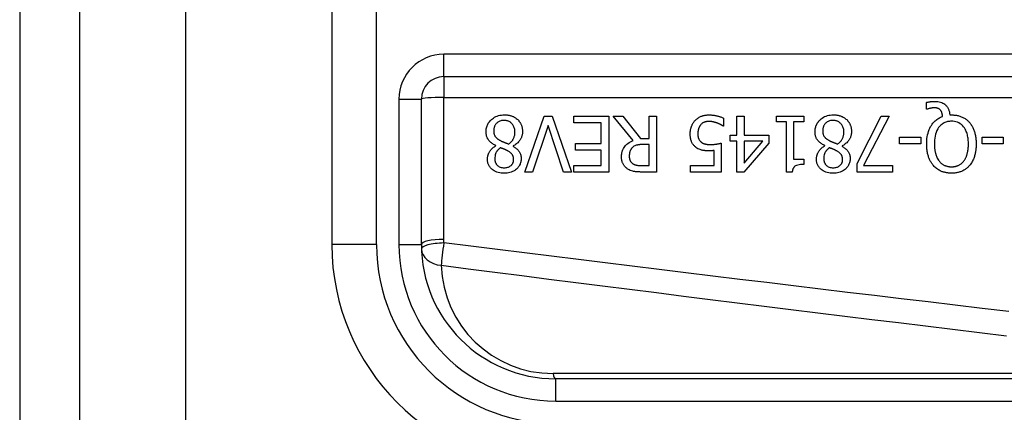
# Model space of a CAD drawing. Header units: inches. Extents: x 4 to 114, y 7 to 59.
# Tile 8 of 72: x 3.894 to 4.76, y 27.686 to 28.031. Entities that reach past the tile are written whole.
import ezdxf

# ---------------------------------------------------------------- set-up
doc = ezdxf.new("R2010")
doc.units = ezdxf.units.IN
doc.header["$MEASUREMENT"] = 0
doc.layers.add('Visible Edges(ANSI)', color=7, linetype='Continuous', lineweight=25)
doc.layers.add('Visible Tangent Edges(ANSI)', color=7, linetype='Continuous', lineweight=25)

msp = doc.modelspace()

# ---------------------------------------------------------------- linework, layer by layer
at = {"layer": 'Visible Edges(ANSI)'}
for p, q in [((3.89404, 43.42742), (3.89404, 23.91642)), ((3.94704, 23.91642), (3.94704, 43.42742)), ((4.16844, 28.20743), (4.16844, 27.83342)), ((4.26686, 27.98107), (4.91884, 27.98107)), ((4.24718, 27.83342), (4.24718, 27.96138)), ((4.69131, 27.95249), (4.69131, 27.95843)), ((4.69219, 27.95249), (4.69131, 27.95249)), ((4.33829, 27.89718), (4.35524, 27.94639)), ((4.35524, 27.94639), (4.3623, 27.94639)), ((4.3623, 27.94639), (4.37925, 27.89718)), ((4.38116, 27.94057), (4.38116, 27.94639)), ((4.38116, 27.94639), (4.41195, 27.94639)), ((4.41195, 27.94639), (4.41195, 27.89718)), ((4.43336, 27.92497), (4.41586, 27.94639)), ((4.41586, 27.94639), (4.42435, 27.94639)), ((4.42435, 27.94639), (4.4399, 27.92681)), ((4.4474, 27.94639), (4.45394, 27.94639)), ((4.4474, 27.92681), (4.4474, 27.94639)), ((4.45394, 27.94639), (4.45394, 27.89718)), ((4.51289, 27.94463), (4.51289, 27.93766)), ((4.52453, 27.94639), (4.53087, 27.94639)), ((4.52453, 27.92948), (4.52453, 27.94639)), ((4.53087, 27.94639), (4.53087, 27.92948)), ((4.55939, 27.94136), (4.55939, 27.94639)), ((4.55939, 27.94639), (4.58339, 27.94639)), ((4.58339, 27.94639), (4.58339, 27.94136)), ((4.63021, 27.90455), (4.65151, 27.94639)), ((4.65853, 27.94639), (4.63604, 27.90296)), ((4.65151, 27.94639), (4.65853, 27.94639)), ((4.71173, 27.94743), (4.71325, 27.94743)), ((4.35859, 27.93805), (4.34495, 27.89718)), ((4.37223, 27.89718), (4.35859, 27.93805)), ((4.40541, 27.94057), (4.38116, 27.94057)), ((4.40541, 27.9223), (4.40541, 27.94057)), ((4.51289, 27.93766), (4.51241, 27.93766)), ((4.56812, 27.94136), (4.55939, 27.94136)), ((4.56812, 27.89702), (4.56812, 27.94136)), ((4.57446, 27.94136), (4.57446, 27.90838)), ((4.58339, 27.94136), (4.57446, 27.94136)), ((4.4399, 27.92681), (4.4474, 27.92681)), ((4.51867, 27.92418), (4.51867, 27.92948)), ((4.51867, 27.92948), (4.52453, 27.92948)), ((4.53087, 27.92948), (4.55261, 27.92948)), ((4.55261, 27.92948), (4.55261, 27.92254)), ((4.66766, 27.92186), (4.66766, 27.92785)), ((4.66766, 27.92785), (4.68629, 27.92785)), ((4.68629, 27.92785), (4.68629, 27.92186)), ((4.74012, 27.92186), (4.74012, 27.92785)), ((4.74012, 27.92785), (4.75875, 27.92785)), ((4.75875, 27.92785), (4.75875, 27.92186)), ((4.3128, 27.92019), (4.3128, 27.92039)), ((4.3278, 27.92011), (4.3278, 27.91991)), ((4.38279, 27.91648), (4.38279, 27.9223)), ((4.38279, 27.9223), (4.40541, 27.9223)), ((4.4474, 27.92134), (4.44166, 27.92134)), ((4.4474, 27.90284), (4.4474, 27.92134)), ((4.51085, 27.92254), (4.51085, 27.89718)), ((4.52453, 27.92418), (4.51867, 27.92418)), ((4.52453, 27.89718), (4.52453, 27.92418)), ((4.55261, 27.92254), (4.53059, 27.89718)), ((4.53087, 27.92418), (4.53087, 27.90495)), ((4.53087, 27.90495), (4.54742, 27.92418)), ((4.54742, 27.92418), (4.53087, 27.92418)), ((4.60202, 27.92019), (4.60202, 27.92039)), ((4.61701, 27.92011), (4.61701, 27.91991)), ((4.68629, 27.92186), (4.66766, 27.92186)), ((4.75875, 27.92186), (4.74012, 27.92186)), ((4.40541, 27.91648), (4.38279, 27.91648)), ((4.40541, 27.903), (4.40541, 27.91648)), ((4.50451, 27.90296), (4.50451, 27.91608)), ((4.38116, 27.903), (4.40541, 27.903)), ((4.38116, 27.89718), (4.38116, 27.903)), ((4.4409, 27.90284), (4.4474, 27.90284)), ((4.48385, 27.89718), (4.48385, 27.90296)), ((4.48385, 27.90296), (4.50451, 27.90296)), ((4.57446, 27.90838), (4.58339, 27.90838)), ((4.58339, 27.90838), (4.58339, 27.90388)), ((4.63021, 27.89718), (4.63021, 27.90455)), ((4.63604, 27.90296), (4.66144, 27.90296)), ((4.66144, 27.90296), (4.66144, 27.89718)), ((4.34495, 27.89718), (4.33829, 27.89718)), ((4.37925, 27.89718), (4.37223, 27.89718)), ((4.41195, 27.89718), (4.38116, 27.89718)), ((4.45394, 27.89718), (4.44126, 27.89718)), ((4.51085, 27.89718), (4.48385, 27.89718)), ((4.53059, 27.89718), (4.52453, 27.89718)), ((4.57322, 27.89702), (4.56812, 27.89702)), ((4.66144, 27.89718), (4.63021, 27.89718)), ((5.01435, 27.71531), (4.36529, 27.71531))]:
    msp.add_line(p, q, dxfattribs=at)
at = {"layer": 'Visible Edges(ANSI)', "flags": 128}
for points in [[(4.69131, 27.95843), (4.69171, 27.95853), (4.6921, 27.95862), (4.69249, 27.9587), (4.69287, 27.95877), (4.69324, 27.95884), (4.6936, 27.9589), (4.69394, 27.95896), (4.69428, 27.95901), (4.6946, 27.95905), (4.69491, 27.95909), (4.6952, 27.95913), (4.69549, 27.95916), (4.69578, 27.95919), (4.69607, 27.95922), (4.69636, 27.95924), (4.69665, 27.95927), (4.69694, 27.95929), (4.69723, 27.9593), (4.69752, 27.95932), (4.69781, 27.95933), (4.6981, 27.95934), (4.69839, 27.95935), (4.69868, 27.95935), (4.69897, 27.95935)], [(4.69789, 27.95365), (4.69772, 27.95365), (4.69755, 27.95364), (4.69738, 27.95363), (4.69721, 27.95362), (4.69704, 27.95361), (4.69686, 27.95359), (4.69669, 27.95357), (4.69652, 27.95355), (4.69634, 27.95353), (4.69617, 27.9535), (4.696, 27.95347), (4.69583, 27.95344), (4.69565, 27.95341), (4.69548, 27.95338), (4.69531, 27.95335), (4.69515, 27.95331), (4.69498, 27.95327), (4.69482, 27.95324), (4.6946, 27.95319), (4.69422, 27.9531), (4.69374, 27.95297), (4.6932, 27.95283), (4.69267, 27.95266), (4.69219, 27.95249)], [(4.70355, 27.95165), (4.7034, 27.95182), (4.70324, 27.95199), (4.70307, 27.95214), (4.7029, 27.95229), (4.70272, 27.95243), (4.70254, 27.95256), (4.70235, 27.95269), (4.70215, 27.95281), (4.70195, 27.95291), (4.70174, 27.95302), (4.70153, 27.95311), (4.70131, 27.9532), (4.70107, 27.95327), (4.70083, 27.95334), (4.70057, 27.95341), (4.7003, 27.95346), (4.70001, 27.95351), (4.69971, 27.95355), (4.69941, 27.95358), (4.6991, 27.95361), (4.6988, 27.95363), (4.69849, 27.95364), (4.69819, 27.95365), (4.69789, 27.95365)], [(4.69897, 27.95935), (4.70014, 27.95931), (4.7013, 27.9592), (4.70244, 27.959), (4.70357, 27.95871), (4.70467, 27.95832), (4.70567, 27.95785), (4.70654, 27.95735), (4.70728, 27.95683), (4.7079, 27.95632), (4.70841, 27.95584), (4.70886, 27.95535), (4.70927, 27.95484), (4.70965, 27.95431), (4.71, 27.95376), (4.71031, 27.95318), (4.71059, 27.95259), (4.71084, 27.95197), (4.71106, 27.95134), (4.71124, 27.9507), (4.71139, 27.95006), (4.71151, 27.94941), (4.71161, 27.94875), (4.71168, 27.94809), (4.71173, 27.94743)], [(4.30407, 27.93267), (4.30409, 27.93353), (4.30416, 27.93439), (4.30428, 27.93524), (4.30444, 27.93608), (4.30465, 27.93691), (4.30492, 27.93773), (4.30525, 27.93853), (4.30562, 27.93931), (4.30604, 27.94005), (4.30651, 27.94077), (4.30702, 27.94146), (4.30757, 27.94212), (4.30816, 27.94276), (4.30883, 27.9434), (4.30961, 27.94406), (4.31048, 27.9447), (4.31146, 27.94533), (4.31255, 27.9459), (4.31373, 27.94641), (4.31496, 27.94682), (4.31622, 27.94713), (4.31751, 27.94734), (4.3188, 27.94747), (4.3201, 27.94751)], [(4.3201, 27.94751), (4.32054, 27.9475), (4.32098, 27.94749), (4.32142, 27.94747), (4.32186, 27.94744), (4.32229, 27.9474), (4.32273, 27.94736), (4.32316, 27.9473), (4.3236, 27.94723), (4.32403, 27.94716), (4.32445, 27.94707), (4.32488, 27.94698), (4.32531, 27.94687), (4.32573, 27.94675), (4.32615, 27.94663), (4.32656, 27.94649), (4.32699, 27.94633), (4.32748, 27.94614), (4.32805, 27.94589), (4.32867, 27.94558), (4.32934, 27.94522), (4.33002, 27.94479), (4.33068, 27.94432), (4.33131, 27.94382), (4.33191, 27.94328)], [(4.48792, 27.9426), (4.48844, 27.94313), (4.48898, 27.94362), (4.48955, 27.94409), (4.49014, 27.94452), (4.49075, 27.94493), (4.49138, 27.9453), (4.49204, 27.94565), (4.4927, 27.94596), (4.49333, 27.94623), (4.49393, 27.94645), (4.49449, 27.94664), (4.49501, 27.94679), (4.49548, 27.94691), (4.49591, 27.94701), (4.49631, 27.94709), (4.49672, 27.94717), (4.49713, 27.94723), (4.49753, 27.94728), (4.49794, 27.94733), (4.49835, 27.94736), (4.49877, 27.94739), (4.49918, 27.94741), (4.49959, 27.94742), (4.5, 27.94743)], [(4.5, 27.94743), (4.50053, 27.94742), (4.50105, 27.94741), (4.50157, 27.94739), (4.50209, 27.94736), (4.50261, 27.94732), (4.50313, 27.94727), (4.50365, 27.94721), (4.50417, 27.94715), (4.50468, 27.94708), (4.5052, 27.94699), (4.50571, 27.9469), (4.50622, 27.9468), (4.50673, 27.9467), (4.50725, 27.94658), (4.50778, 27.94645), (4.50832, 27.94631), (4.50888, 27.94615), (4.50944, 27.94598), (4.51001, 27.9458), (4.51059, 27.9456), (4.51117, 27.94539), (4.51174, 27.94515), (4.51232, 27.9449), (4.51289, 27.94463)], [(4.59328, 27.93267), (4.59331, 27.93353), (4.59337, 27.93439), (4.59349, 27.93524), (4.59365, 27.93608), (4.59387, 27.93691), (4.59414, 27.93773), (4.59446, 27.93853), (4.59483, 27.93931), (4.59525, 27.94005), (4.59572, 27.94077), (4.59623, 27.94146), (4.59678, 27.94212), (4.59738, 27.94276), (4.59805, 27.9434), (4.59882, 27.94406), (4.59969, 27.9447), (4.60067, 27.94533), (4.60176, 27.9459), (4.60295, 27.94641), (4.60418, 27.94682), (4.60544, 27.94713), (4.60672, 27.94734), (4.60802, 27.94747), (4.60932, 27.94751)], [(4.60932, 27.94751), (4.60976, 27.9475), (4.6102, 27.94749), (4.61063, 27.94747), (4.61107, 27.94744), (4.61151, 27.9474), (4.61194, 27.94736), (4.61238, 27.9473), (4.61281, 27.94723), (4.61324, 27.94716), (4.61367, 27.94707), (4.61409, 27.94698), (4.61452, 27.94687), (4.61494, 27.94675), (4.61536, 27.94663), (4.61578, 27.94649), (4.6162, 27.94633), (4.6167, 27.94614), (4.61726, 27.94589), (4.61789, 27.94558), (4.61855, 27.94522), (4.61924, 27.94479), (4.61989, 27.94432), (4.62052, 27.94382), (4.62112, 27.94328)], [(4.69147, 27.92182), (4.6915, 27.92343), (4.69158, 27.92504), (4.69173, 27.92665), (4.69195, 27.92825), (4.69224, 27.92984), (4.69262, 27.9314), (4.69308, 27.93294), (4.69363, 27.93445), (4.69425, 27.93585), (4.6949, 27.93711), (4.69558, 27.93825), (4.69628, 27.93926), (4.69697, 27.94016), (4.69765, 27.94095), (4.69831, 27.94164), (4.69899, 27.94229), (4.6997, 27.9429), (4.70044, 27.94347), (4.70121, 27.944), (4.70201, 27.94449), (4.70284, 27.94494), (4.70368, 27.94535), (4.70454, 27.94571), (4.70543, 27.94603)], [(4.70543, 27.94603), (4.70541, 27.94624), (4.70539, 27.94644), (4.70536, 27.94665), (4.70534, 27.94685), (4.70531, 27.94706), (4.70528, 27.94726), (4.70524, 27.94747), (4.70521, 27.94767), (4.70517, 27.94788), (4.70513, 27.94808), (4.70508, 27.94828), (4.70503, 27.94849), (4.70498, 27.94869), (4.70493, 27.94889), (4.70487, 27.94909), (4.70481, 27.94928), (4.70474, 27.94949), (4.70465, 27.94975), (4.70453, 27.95005), (4.70439, 27.95037), (4.70421, 27.95071), (4.70402, 27.95104), (4.7038, 27.95136), (4.70355, 27.95165)], [(4.71325, 27.94743), (4.71399, 27.94742), (4.71473, 27.94739), (4.71547, 27.94734), (4.71621, 27.94727), (4.71694, 27.94718), (4.71767, 27.94706), (4.71839, 27.94692), (4.71911, 27.94676), (4.71982, 27.94658), (4.72053, 27.94636), (4.72123, 27.94613), (4.72192, 27.94586), (4.72261, 27.94557), (4.72328, 27.94525), (4.72394, 27.94491), (4.72458, 27.94454), (4.72521, 27.94415), (4.72583, 27.94373), (4.72643, 27.94328), (4.72701, 27.94281), (4.72756, 27.94232), (4.7281, 27.94181), (4.72862, 27.94128), (4.72912, 27.94073)], [(4.32002, 27.9426), (4.31924, 27.94258), (4.31846, 27.94251), (4.3177, 27.94238), (4.31694, 27.9422), (4.3162, 27.94195), (4.3155, 27.94164), (4.31488, 27.9413), (4.31433, 27.94093), (4.31384, 27.94055), (4.31342, 27.94016), (4.31305, 27.93978), (4.3127, 27.93937), (4.31239, 27.93894), (4.3121, 27.93849), (4.31185, 27.93802), (4.31162, 27.93753), (4.31143, 27.93702), (4.31127, 27.93651), (4.31113, 27.93599), (4.31103, 27.93546), (4.31095, 27.93493), (4.31089, 27.93439), (4.31086, 27.93385), (4.31085, 27.93331)], [(4.32947, 27.93231), (4.32945, 27.9331), (4.32939, 27.93388), (4.32927, 27.93465), (4.3291, 27.93542), (4.32888, 27.93617), (4.3286, 27.9369), (4.32827, 27.93759), (4.32791, 27.93822), (4.32752, 27.93879), (4.32712, 27.93931), (4.32671, 27.93977), (4.3263, 27.94018), (4.32587, 27.94056), (4.32542, 27.94092), (4.32495, 27.94124), (4.32445, 27.94153), (4.32394, 27.94179), (4.32341, 27.94201), (4.32286, 27.9422), (4.32231, 27.94235), (4.32174, 27.94246), (4.32118, 27.94254), (4.3206, 27.94259), (4.32002, 27.9426)], [(4.33191, 27.94328), (4.3322, 27.94299), (4.33249, 27.94269), (4.33276, 27.94238), (4.33302, 27.94206), (4.33328, 27.94174), (4.33352, 27.94141), (4.33375, 27.94108), (4.33397, 27.94073), (4.33418, 27.94038), (4.33438, 27.94003), (4.33457, 27.93966), (4.33475, 27.93929), (4.33492, 27.93891), (4.33509, 27.9385), (4.33525, 27.93805), (4.33542, 27.93757), (4.33557, 27.93704), (4.33572, 27.93648), (4.33584, 27.93588), (4.33595, 27.93527), (4.33603, 27.93465), (4.33609, 27.93403), (4.33612, 27.93341), (4.33613, 27.93279)], [(4.48357, 27.93076), (4.48358, 27.93125), (4.48359, 27.93173), (4.48362, 27.93222), (4.48366, 27.9327), (4.48371, 27.93319), (4.48378, 27.93367), (4.48385, 27.93415), (4.48394, 27.93462), (4.48404, 27.9351), (4.48415, 27.93557), (4.48428, 27.93604), (4.48442, 27.93651), (4.48458, 27.93697), (4.48474, 27.93743), (4.48493, 27.9379), (4.48515, 27.93839), (4.48538, 27.9389), (4.48565, 27.93941), (4.48594, 27.93994), (4.48627, 27.94047), (4.48663, 27.941), (4.48702, 27.94154), (4.48745, 27.94207), (4.48792, 27.9426)], [(4.49279, 27.93873), (4.49262, 27.93852), (4.49245, 27.93831), (4.4923, 27.9381), (4.49215, 27.93788), (4.492, 27.93766), (4.49186, 27.93743), (4.49173, 27.9372), (4.49161, 27.93697), (4.49149, 27.93673), (4.49137, 27.93649), (4.49127, 27.93625), (4.49116, 27.936), (4.49107, 27.93575), (4.49098, 27.9355), (4.49089, 27.93524), (4.4908, 27.93494), (4.49071, 27.93459), (4.49061, 27.9342), (4.49052, 27.93375), (4.49044, 27.93326), (4.49037, 27.93271), (4.49032, 27.9321), (4.49029, 27.93144), (4.49027, 27.93072)], [(4.49988, 27.94172), (4.49964, 27.94172), (4.4994, 27.94171), (4.49916, 27.9417), (4.49892, 27.94168), (4.49869, 27.94166), (4.49845, 27.94163), (4.49821, 27.94159), (4.49798, 27.94156), (4.49775, 27.94151), (4.49751, 27.94146), (4.49728, 27.94141), (4.49705, 27.94135), (4.49682, 27.94128), (4.49659, 27.94121), (4.49637, 27.94113), (4.49614, 27.94105), (4.4959, 27.94096), (4.49558, 27.94083), (4.49518, 27.94063), (4.49471, 27.94036), (4.4942, 27.94002), (4.49369, 27.93963), (4.49322, 27.9392), (4.49279, 27.93873)], [(4.5071, 27.94029), (4.5069, 27.94036), (4.5067, 27.94043), (4.50649, 27.94049), (4.50629, 27.94056), (4.50608, 27.94063), (4.50587, 27.9407), (4.50566, 27.94076), (4.50546, 27.94082), (4.50525, 27.94089), (4.50504, 27.94095), (4.50483, 27.94101), (4.50462, 27.94107), (4.50441, 27.94112), (4.5042, 27.94118), (4.50399, 27.94123), (4.50378, 27.94129), (4.50357, 27.94134), (4.50333, 27.94139), (4.503, 27.94146), (4.50257, 27.94153), (4.50205, 27.9416), (4.50143, 27.94166), (4.5007, 27.94171), (4.49988, 27.94172)], [(4.51241, 27.93766), (4.5123, 27.93773), (4.51218, 27.93781), (4.51205, 27.9379), (4.51192, 27.93799), (4.51177, 27.93808), (4.51161, 27.93818), (4.51145, 27.93828), (4.51127, 27.93838), (4.51108, 27.93849), (4.51089, 27.9386), (4.51068, 27.93871), (4.51047, 27.93882), (4.51024, 27.93893), (4.51, 27.93905), (4.50976, 27.93917), (4.5095, 27.93929), (4.50924, 27.93941), (4.50896, 27.93953), (4.50868, 27.93966), (4.50838, 27.93978), (4.50808, 27.93991), (4.50776, 27.94004), (4.50744, 27.94016), (4.5071, 27.94029)], [(4.60924, 27.9426), (4.60846, 27.94258), (4.60768, 27.94251), (4.60691, 27.94238), (4.60616, 27.9422), (4.60542, 27.94195), (4.60472, 27.94164), (4.60409, 27.9413), (4.60354, 27.94093), (4.60306, 27.94055), (4.60263, 27.94016), (4.60226, 27.93978), (4.60192, 27.93937), (4.6016, 27.93894), (4.60132, 27.93849), (4.60106, 27.93802), (4.60084, 27.93753), (4.60064, 27.93702), (4.60048, 27.93651), (4.60035, 27.93599), (4.60024, 27.93546), (4.60016, 27.93493), (4.60011, 27.93439), (4.60007, 27.93385), (4.60006, 27.93331)], [(4.61869, 27.93231), (4.61867, 27.9331), (4.6186, 27.93388), (4.61848, 27.93465), (4.61832, 27.93542), (4.61809, 27.93617), (4.61781, 27.9369), (4.61748, 27.93759), (4.61712, 27.93822), (4.61673, 27.93879), (4.61633, 27.93931), (4.61592, 27.93977), (4.61551, 27.94018), (4.61508, 27.94056), (4.61463, 27.94092), (4.61416, 27.94124), (4.61367, 27.94153), (4.61315, 27.94179), (4.61262, 27.94201), (4.61207, 27.9422), (4.61152, 27.94235), (4.61096, 27.94246), (4.61039, 27.94254), (4.60982, 27.94259), (4.60924, 27.9426)], [(4.62112, 27.94328), (4.62142, 27.94299), (4.6217, 27.94269), (4.62197, 27.94238), (4.62224, 27.94206), (4.62249, 27.94174), (4.62273, 27.94141), (4.62296, 27.94108), (4.62319, 27.94073), (4.6234, 27.94038), (4.6236, 27.94003), (4.62379, 27.93966), (4.62396, 27.93929), (4.62413, 27.93891), (4.6243, 27.9385), (4.62447, 27.93805), (4.62463, 27.93757), (4.62479, 27.93704), (4.62493, 27.93648), (4.62506, 27.93588), (4.62516, 27.93527), (4.62525, 27.93465), (4.6253, 27.93403), (4.62534, 27.93341), (4.62535, 27.93279)], [(4.71321, 27.94184), (4.71236, 27.94182), (4.71153, 27.94176), (4.7107, 27.94165), (4.70988, 27.9415), (4.70907, 27.9413), (4.70828, 27.94105), (4.70749, 27.94074), (4.70674, 27.94038), (4.70601, 27.93998), (4.70532, 27.93953), (4.70465, 27.93903), (4.70402, 27.93849), (4.7034, 27.9379), (4.70272, 27.93715), (4.70198, 27.93621), (4.70122, 27.93505), (4.70048, 27.93364), (4.69983, 27.93204), (4.69931, 27.93039), (4.69891, 27.92871), (4.69862, 27.92701), (4.69843, 27.92528), (4.69832, 27.92355), (4.69829, 27.92182)], [(4.72816, 27.92182), (4.72815, 27.92284), (4.72811, 27.92387), (4.72805, 27.9249), (4.72796, 27.92593), (4.72783, 27.92696), (4.72767, 27.92798), (4.72748, 27.92899), (4.72725, 27.93), (4.72697, 27.93098), (4.72665, 27.93195), (4.72627, 27.93293), (4.72581, 27.93394), (4.72525, 27.93497), (4.72459, 27.936), (4.72381, 27.93702), (4.72291, 27.93801), (4.72193, 27.93891), (4.72086, 27.93969), (4.71971, 27.94037), (4.71848, 27.94092), (4.71721, 27.94134), (4.71589, 27.94163), (4.71455, 27.94179), (4.71321, 27.94184)], [(4.72912, 27.94073), (4.72961, 27.94013), (4.73008, 27.93952), (4.73052, 27.93889), (4.73094, 27.93824), (4.73134, 27.93758), (4.73171, 27.93691), (4.73206, 27.93622), (4.73238, 27.93553), (4.73269, 27.93482), (4.73297, 27.9341), (4.73324, 27.93336), (4.73348, 27.93261), (4.73371, 27.93183), (4.73393, 27.93104), (4.73412, 27.93022), (4.7343, 27.92938), (4.73445, 27.92852), (4.73459, 27.92764), (4.73471, 27.92673), (4.7348, 27.9258), (4.73488, 27.92484), (4.73494, 27.92386), (4.73497, 27.92286), (4.73498, 27.92182)], [(4.3128, 27.92039), (4.31211, 27.92072), (4.31142, 27.92108), (4.31075, 27.92146), (4.31008, 27.92187), (4.30944, 27.9223), (4.30882, 27.92276), (4.30822, 27.92324), (4.30764, 27.92376), (4.3071, 27.9243), (4.30661, 27.92485), (4.30618, 27.9254), (4.3058, 27.92595), (4.30548, 27.92649), (4.3052, 27.92703), (4.30496, 27.92757), (4.30476, 27.92811), (4.30459, 27.92866), (4.30444, 27.92922), (4.30432, 27.92979), (4.30423, 27.93036), (4.30416, 27.93093), (4.30411, 27.93151), (4.30408, 27.93209), (4.30407, 27.93267)], [(4.31085, 27.93331), (4.31086, 27.93278), (4.31089, 27.93224), (4.31094, 27.93171), (4.31102, 27.93118), (4.31113, 27.93066), (4.31127, 27.93014), (4.31145, 27.92965), (4.31164, 27.92919), (4.31186, 27.92878), (4.31209, 27.92842), (4.31234, 27.92809), (4.31259, 27.92779), (4.31285, 27.92751), (4.31313, 27.92724), (4.31343, 27.92698), (4.31374, 27.92672), (4.31407, 27.92646), (4.31441, 27.92622), (4.31476, 27.92597), (4.31512, 27.92574), (4.31549, 27.92551), (4.31587, 27.92528), (4.31625, 27.92507), (4.31663, 27.92485)], [(4.32385, 27.92178), (4.32421, 27.92203), (4.32455, 27.92228), (4.32489, 27.92254), (4.32522, 27.92281), (4.32554, 27.9231), (4.32585, 27.92339), (4.32615, 27.92369), (4.32643, 27.924), (4.32671, 27.92432), (4.32698, 27.92466), (4.32723, 27.925), (4.32748, 27.92535), (4.32772, 27.92574), (4.32797, 27.92616), (4.32822, 27.92663), (4.32846, 27.92715), (4.32869, 27.92771), (4.32889, 27.92832), (4.32908, 27.92897), (4.32922, 27.92962), (4.32934, 27.93029), (4.32941, 27.93096), (4.32946, 27.93163), (4.32947, 27.93231)], [(4.33613, 27.93279), (4.33612, 27.93225), (4.3361, 27.93172), (4.33605, 27.93119), (4.33598, 27.93067), (4.33589, 27.93014), (4.33578, 27.92963), (4.33564, 27.92911), (4.33549, 27.92861), (4.33532, 27.9281), (4.33512, 27.9276), (4.3349, 27.92709), (4.33464, 27.92656), (4.33433, 27.92599), (4.33398, 27.92541), (4.33357, 27.92482), (4.33311, 27.92422), (4.33259, 27.92361), (4.332, 27.923), (4.33137, 27.92243), (4.33071, 27.92189), (4.33002, 27.92139), (4.3293, 27.92093), (4.32856, 27.9205), (4.3278, 27.92011)], [(4.48864, 27.91887), (4.48814, 27.91927), (4.48766, 27.91969), (4.48721, 27.92013), (4.48678, 27.9206), (4.48637, 27.92108), (4.486, 27.92159), (4.48564, 27.92212), (4.48532, 27.92267), (4.48503, 27.92322), (4.48478, 27.92375), (4.48456, 27.92428), (4.48438, 27.92479), (4.48423, 27.92529), (4.4841, 27.92579), (4.48399, 27.92627), (4.48389, 27.92676), (4.48381, 27.92726), (4.48374, 27.92775), (4.48369, 27.92825), (4.48365, 27.92876), (4.48361, 27.92926), (4.48359, 27.92976), (4.48358, 27.93026), (4.48357, 27.93076)], [(4.49027, 27.93072), (4.49027, 27.93044), (4.49028, 27.93016), (4.49029, 27.92989), (4.49031, 27.92961), (4.49033, 27.92934), (4.49035, 27.92907), (4.49038, 27.9288), (4.49042, 27.92853), (4.49046, 27.92827), (4.49051, 27.92801), (4.49056, 27.92775), (4.49062, 27.9275), (4.49069, 27.92725), (4.49077, 27.92701), (4.49085, 27.92677), (4.49094, 27.92654), (4.49104, 27.92629), (4.49119, 27.92598), (4.49138, 27.92562), (4.49163, 27.92521), (4.49194, 27.92478), (4.49228, 27.92437), (4.49266, 27.92398), (4.49306, 27.92362)], [(4.60202, 27.92039), (4.60132, 27.92072), (4.60064, 27.92108), (4.59996, 27.92146), (4.5993, 27.92187), (4.59865, 27.9223), (4.59803, 27.92276), (4.59743, 27.92324), (4.59686, 27.92376), (4.59631, 27.9243), (4.59582, 27.92485), (4.59539, 27.9254), (4.59501, 27.92595), (4.59469, 27.92649), (4.59441, 27.92703), (4.59418, 27.92757), (4.59398, 27.92811), (4.5938, 27.92866), (4.59366, 27.92922), (4.59354, 27.92979), (4.59344, 27.93036), (4.59337, 27.93093), (4.59332, 27.93151), (4.59329, 27.93209), (4.59328, 27.93267)], [(4.60006, 27.93331), (4.60007, 27.93278), (4.6001, 27.93224), (4.60016, 27.93171), (4.60024, 27.93118), (4.60035, 27.93066), (4.60049, 27.93014), (4.60066, 27.92965), (4.60086, 27.92919), (4.60108, 27.92878), (4.60131, 27.92842), (4.60155, 27.92809), (4.6018, 27.92779), (4.60207, 27.92751), (4.60235, 27.92724), (4.60264, 27.92698), (4.60296, 27.92672), (4.60328, 27.92646), (4.60362, 27.92622), (4.60398, 27.92597), (4.60434, 27.92574), (4.60471, 27.92551), (4.60508, 27.92528), (4.60546, 27.92507), (4.60585, 27.92485)], [(4.61307, 27.92178), (4.61342, 27.92203), (4.61377, 27.92228), (4.61411, 27.92254), (4.61443, 27.92281), (4.61475, 27.9231), (4.61506, 27.92339), (4.61536, 27.92369), (4.61565, 27.924), (4.61593, 27.92432), (4.61619, 27.92466), (4.61645, 27.925), (4.61669, 27.92535), (4.61694, 27.92574), (4.61719, 27.92616), (4.61743, 27.92663), (4.61767, 27.92715), (4.6179, 27.92771), (4.61811, 27.92832), (4.61829, 27.92897), (4.61844, 27.92962), (4.61855, 27.93029), (4.61863, 27.93096), (4.61867, 27.93163), (4.61869, 27.93231)], [(4.62535, 27.93279), (4.62534, 27.93225), (4.62531, 27.93172), (4.62526, 27.93119), (4.62519, 27.93067), (4.6251, 27.93014), (4.62499, 27.92963), (4.62486, 27.92911), (4.62471, 27.92861), (4.62453, 27.9281), (4.62434, 27.9276), (4.62411, 27.92709), (4.62385, 27.92656), (4.62355, 27.92599), (4.62319, 27.92541), (4.62279, 27.92482), (4.62232, 27.92422), (4.6218, 27.92361), (4.62121, 27.923), (4.62058, 27.92243), (4.61992, 27.92189), (4.61923, 27.92139), (4.61851, 27.92093), (4.61777, 27.9205), (4.61701, 27.92011)], [(4.30531, 27.90858), (4.30532, 27.90904), (4.30534, 27.90948), (4.30539, 27.90993), (4.30545, 27.91037), (4.30553, 27.91081), (4.30562, 27.91125), (4.30574, 27.91168), (4.30586, 27.91211), (4.30601, 27.91254), (4.30617, 27.91297), (4.30635, 27.91341), (4.30658, 27.9139), (4.30684, 27.91443), (4.30716, 27.91499), (4.30752, 27.91557), (4.30794, 27.91617), (4.30841, 27.91677), (4.30895, 27.91737), (4.30952, 27.91793), (4.31012, 27.91845), (4.31075, 27.91894), (4.31141, 27.91939), (4.31209, 27.91981), (4.3128, 27.92019)], [(4.31667, 27.91851), (4.31645, 27.91834), (4.31622, 27.91816), (4.316, 27.91797), (4.31578, 27.91779), (4.31556, 27.91759), (4.31534, 27.9174), (4.31513, 27.9172), (4.31492, 27.91699), (4.31472, 27.91678), (4.31452, 27.91657), (4.31433, 27.91635), (4.31414, 27.91613), (4.31396, 27.91591), (4.31378, 27.91568), (4.31361, 27.91545), (4.31345, 27.91521), (4.3133, 27.91497), (4.31308, 27.91459), (4.3128, 27.914), (4.31248, 27.91321), (4.31218, 27.9122), (4.31194, 27.91104), (4.31181, 27.90985), (4.31177, 27.90866)], [(4.31663, 27.92485), (4.31679, 27.92477), (4.31695, 27.92468), (4.31711, 27.92459), (4.31728, 27.92451), (4.31746, 27.92442), (4.31764, 27.92434), (4.31784, 27.92425), (4.31805, 27.92415), (4.31826, 27.92406), (4.31849, 27.92396), (4.31874, 27.92386), (4.319, 27.92375), (4.31928, 27.92363), (4.31958, 27.92351), (4.3199, 27.92338), (4.32024, 27.92324), (4.3206, 27.9231), (4.32098, 27.92294), (4.32139, 27.92278), (4.32183, 27.9226), (4.32229, 27.92242), (4.32278, 27.92222), (4.3233, 27.92201), (4.32385, 27.92178)], [(4.32361, 27.91544), (4.32347, 27.91552), (4.32331, 27.91561), (4.32313, 27.9157), (4.32293, 27.91581), (4.32272, 27.91592), (4.32249, 27.91604), (4.32224, 27.91616), (4.32198, 27.91629), (4.3217, 27.91643), (4.32141, 27.91657), (4.32111, 27.91671), (4.3208, 27.91685), (4.32048, 27.917), (4.32016, 27.91715), (4.31982, 27.91729), (4.31948, 27.91744), (4.31914, 27.91759), (4.31879, 27.91773), (4.31844, 27.91787), (4.31808, 27.91801), (4.31773, 27.91814), (4.31737, 27.91827), (4.31702, 27.9184), (4.31667, 27.91851)], [(4.3278, 27.91991), (4.32821, 27.91966), (4.32862, 27.91941), (4.32903, 27.91914), (4.32944, 27.91887), (4.32984, 27.91858), (4.33023, 27.91829), (4.33061, 27.91799), (4.33099, 27.91767), (4.33135, 27.91735), (4.3317, 27.91701), (4.33204, 27.91667), (4.33237, 27.91631), (4.33268, 27.91595), (4.33298, 27.91557), (4.33328, 27.91514), (4.33358, 27.91466), (4.33387, 27.91411), (4.33415, 27.9135), (4.33439, 27.91281), (4.3346, 27.91207), (4.33475, 27.91132), (4.33486, 27.91056), (4.33492, 27.90979), (4.33494, 27.90902)], [(4.42315, 27.91054), (4.42316, 27.91103), (4.42318, 27.91152), (4.42321, 27.91201), (4.42325, 27.91249), (4.42331, 27.91298), (4.42338, 27.91346), (4.42346, 27.91394), (4.42356, 27.91442), (4.42367, 27.91489), (4.4238, 27.91536), (4.42395, 27.91583), (4.42411, 27.91629), (4.42429, 27.91675), (4.42454, 27.9173), (4.42489, 27.91799), (4.42537, 27.91879), (4.42598, 27.91967), (4.42676, 27.9206), (4.42769, 27.92155), (4.4287, 27.92241), (4.42978, 27.92318), (4.43093, 27.92387), (4.43213, 27.92446), (4.43336, 27.92497)], [(4.43277, 27.91879), (4.43254, 27.91857), (4.43233, 27.91834), (4.43212, 27.91811), (4.43192, 27.91787), (4.43174, 27.91762), (4.43156, 27.91737), (4.4314, 27.9171), (4.43124, 27.91684), (4.4311, 27.91656), (4.43096, 27.91628), (4.43083, 27.91599), (4.43071, 27.91568), (4.4306, 27.91536), (4.43049, 27.91503), (4.43039, 27.91467), (4.4303, 27.9143), (4.43022, 27.91391), (4.43015, 27.91351), (4.4301, 27.9131), (4.43005, 27.9127), (4.43002, 27.91229), (4.42999, 27.91188), (4.42998, 27.91147), (4.42997, 27.91106)], [(4.44166, 27.92134), (4.44137, 27.92134), (4.44109, 27.92134), (4.4408, 27.92133), (4.44051, 27.92132), (4.44023, 27.92131), (4.43994, 27.9213), (4.43965, 27.92128), (4.43936, 27.92126), (4.43908, 27.92123), (4.43879, 27.9212), (4.4385, 27.92117), (4.43822, 27.92113), (4.43793, 27.92109), (4.43765, 27.92105), (4.43736, 27.921), (4.43708, 27.92095), (4.4368, 27.9209), (4.43652, 27.92083), (4.43611, 27.92073), (4.43553, 27.92055), (4.43484, 27.92026), (4.4341, 27.91985), (4.4334, 27.91936), (4.43277, 27.91879)], [(4.50004, 27.9158), (4.49969, 27.9158), (4.49932, 27.91581), (4.49896, 27.91581), (4.49859, 27.91583), (4.49822, 27.91584), (4.49785, 27.91586), (4.49748, 27.91588), (4.49711, 27.91591), (4.49673, 27.91594), (4.49636, 27.91597), (4.49599, 27.91602), (4.49562, 27.91606), (4.49526, 27.91611), (4.49489, 27.91617), (4.49453, 27.91623), (4.49417, 27.9163), (4.49382, 27.91638), (4.49345, 27.91647), (4.4929, 27.91662), (4.49218, 27.91686), (4.49132, 27.91723), (4.49039, 27.91771), (4.48949, 27.91826), (4.48864, 27.91887)], [(4.49306, 27.92362), (4.49332, 27.9234), (4.49358, 27.9232), (4.49384, 27.92302), (4.49412, 27.92284), (4.4944, 27.92268), (4.49469, 27.92253), (4.49499, 27.92239), (4.49529, 27.92226), (4.4956, 27.92214), (4.49593, 27.92203), (4.49626, 27.92194), (4.4966, 27.92184), (4.49694, 27.92176), (4.4973, 27.92169), (4.49766, 27.92162), (4.49803, 27.92156), (4.49841, 27.92151), (4.49879, 27.92146), (4.49917, 27.92143), (4.49956, 27.9214), (4.49995, 27.92137), (4.50034, 27.92136), (4.50073, 27.92135), (4.50112, 27.92134)], [(4.50112, 27.92134), (4.50156, 27.92135), (4.502, 27.92136), (4.50244, 27.92137), (4.50288, 27.92139), (4.50332, 27.92141), (4.50376, 27.92144), (4.5042, 27.92148), (4.50464, 27.92152), (4.50508, 27.92157), (4.50552, 27.92162), (4.50597, 27.92168), (4.50642, 27.92174), (4.50686, 27.92181), (4.5073, 27.92188), (4.50774, 27.92195), (4.50816, 27.92202), (4.50857, 27.92209), (4.50897, 27.92216), (4.50934, 27.92223), (4.5097, 27.9223), (4.51003, 27.92237), (4.51033, 27.92243), (4.51061, 27.92249), (4.51085, 27.92254)], [(4.59452, 27.90858), (4.59453, 27.90904), (4.59456, 27.90948), (4.5946, 27.90993), (4.59466, 27.91037), (4.59474, 27.91081), (4.59484, 27.91125), (4.59495, 27.91168), (4.59508, 27.91211), (4.59522, 27.91254), (4.59538, 27.91297), (4.59557, 27.91341), (4.59579, 27.9139), (4.59606, 27.91443), (4.59637, 27.91499), (4.59674, 27.91557), (4.59715, 27.91617), (4.59763, 27.91677), (4.59816, 27.91737), (4.59873, 27.91793), (4.59933, 27.91845), (4.59996, 27.91894), (4.60062, 27.91939), (4.60131, 27.91981), (4.60202, 27.92019)], [(4.60589, 27.91851), (4.60566, 27.91834), (4.60544, 27.91816), (4.60521, 27.91797), (4.60499, 27.91779), (4.60477, 27.91759), (4.60456, 27.9174), (4.60434, 27.9172), (4.60414, 27.91699), (4.60393, 27.91678), (4.60373, 27.91657), (4.60354, 27.91635), (4.60335, 27.91613), (4.60317, 27.91591), (4.60299, 27.91568), (4.60283, 27.91545), (4.60266, 27.91521), (4.60251, 27.91497), (4.6023, 27.91459), (4.60201, 27.914), (4.60169, 27.91321), (4.60139, 27.9122), (4.60116, 27.91104), (4.60102, 27.90985), (4.60098, 27.90866)], [(4.60585, 27.92485), (4.606, 27.92477), (4.60616, 27.92468), (4.60633, 27.92459), (4.6065, 27.92451), (4.60667, 27.92442), (4.60686, 27.92434), (4.60705, 27.92425), (4.60726, 27.92415), (4.60748, 27.92406), (4.60771, 27.92396), (4.60795, 27.92386), (4.60822, 27.92375), (4.6085, 27.92363), (4.60879, 27.92351), (4.60911, 27.92338), (4.60945, 27.92324), (4.60981, 27.9231), (4.6102, 27.92294), (4.6106, 27.92278), (4.61104, 27.9226), (4.6115, 27.92242), (4.61199, 27.92222), (4.61251, 27.92201), (4.61307, 27.92178)], [(4.61283, 27.91544), (4.61269, 27.91552), (4.61253, 27.91561), (4.61235, 27.9157), (4.61215, 27.91581), (4.61193, 27.91592), (4.6117, 27.91604), (4.61145, 27.91616), (4.61119, 27.91629), (4.61091, 27.91643), (4.61062, 27.91657), (4.61032, 27.91671), (4.61002, 27.91685), (4.6097, 27.917), (4.60937, 27.91715), (4.60903, 27.91729), (4.60869, 27.91744), (4.60835, 27.91759), (4.608, 27.91773), (4.60765, 27.91787), (4.6073, 27.91801), (4.60694, 27.91814), (4.60659, 27.91827), (4.60624, 27.9184), (4.60589, 27.91851)], [(4.61701, 27.91991), (4.61743, 27.91966), (4.61784, 27.91941), (4.61825, 27.91914), (4.61865, 27.91887), (4.61905, 27.91858), (4.61944, 27.91829), (4.61983, 27.91799), (4.6202, 27.91767), (4.62056, 27.91735), (4.62092, 27.91701), (4.62126, 27.91667), (4.62158, 27.91631), (4.6219, 27.91595), (4.62219, 27.91557), (4.62249, 27.91514), (4.62279, 27.91466), (4.62309, 27.91411), (4.62336, 27.9135), (4.62361, 27.91281), (4.62381, 27.91207), (4.62397, 27.91132), (4.62407, 27.91056), (4.62413, 27.90979), (4.62415, 27.90902)], [(4.69737, 27.90284), (4.69691, 27.9034), (4.69647, 27.90397), (4.69606, 27.90455), (4.69566, 27.90515), (4.69529, 27.90576), (4.69493, 27.90639), (4.6946, 27.90702), (4.69428, 27.90767), (4.69399, 27.90833), (4.69371, 27.90899), (4.69345, 27.90966), (4.6932, 27.91036), (4.69296, 27.9111), (4.69273, 27.91187), (4.69251, 27.91268), (4.69231, 27.91352), (4.69213, 27.91441), (4.69196, 27.91533), (4.69182, 27.9163), (4.6917, 27.91731), (4.6916, 27.91837), (4.69153, 27.91947), (4.69149, 27.92062), (4.69147, 27.92182)], [(4.69829, 27.92182), (4.69829, 27.92127), (4.6983, 27.92072), (4.69832, 27.92017), (4.69835, 27.91961), (4.69838, 27.91906), (4.69842, 27.9185), (4.69847, 27.91795), (4.69853, 27.91739), (4.6986, 27.91684), (4.69868, 27.91629), (4.69877, 27.91574), (4.69887, 27.91519), (4.69898, 27.91465), (4.6991, 27.91411), (4.69923, 27.91358), (4.69938, 27.91304), (4.69955, 27.91245), (4.69977, 27.91178), (4.70004, 27.91104), (4.70037, 27.91025), (4.70075, 27.90943), (4.7012, 27.90858), (4.70172, 27.90774), (4.70232, 27.90691)], [(4.72413, 27.90691), (4.72443, 27.90731), (4.72472, 27.90772), (4.72499, 27.90815), (4.72525, 27.90858), (4.72549, 27.90902), (4.72572, 27.90946), (4.72594, 27.90992), (4.72614, 27.91038), (4.72633, 27.91084), (4.72651, 27.91131), (4.72668, 27.91178), (4.72684, 27.91227), (4.727, 27.9128), (4.72716, 27.91338), (4.72732, 27.91399), (4.72747, 27.91466), (4.72761, 27.91537), (4.72774, 27.91613), (4.72786, 27.91694), (4.72796, 27.91781), (4.72805, 27.91873), (4.72811, 27.9197), (4.72815, 27.92073), (4.72816, 27.92182)], [(4.73498, 27.92182), (4.73497, 27.92102), (4.73495, 27.92022), (4.73492, 27.91942), (4.73487, 27.91861), (4.73481, 27.91781), (4.73473, 27.91701), (4.73463, 27.91621), (4.73451, 27.91541), (4.73438, 27.91461), (4.73422, 27.91382), (4.73405, 27.91304), (4.73385, 27.91226), (4.73363, 27.91149), (4.73339, 27.91073), (4.73312, 27.90996), (4.73282, 27.90918), (4.73249, 27.90839), (4.73212, 27.90759), (4.73172, 27.90678), (4.73128, 27.90598), (4.73079, 27.90518), (4.73027, 27.90439), (4.72969, 27.90361), (4.72908, 27.90284)], [(4.33494, 27.90902), (4.33492, 27.90827), (4.33486, 27.90754), (4.33476, 27.9068), (4.33461, 27.90608), (4.33442, 27.90537), (4.33419, 27.90466), (4.33391, 27.90397), (4.33358, 27.9033), (4.33321, 27.90266), (4.3328, 27.90204), (4.33236, 27.90145), (4.33187, 27.90088), (4.33135, 27.90033), (4.33075, 27.89977), (4.33005, 27.89918), (4.32924, 27.8986), (4.32831, 27.89803), (4.32727, 27.8975), (4.32614, 27.89704), (4.32497, 27.89667), (4.32378, 27.89639), (4.32256, 27.8962), (4.32133, 27.8961), (4.3201, 27.89606)], [(4.32832, 27.90826), (4.32831, 27.90853), (4.3283, 27.90879), (4.32829, 27.90905), (4.32826, 27.90931), (4.32823, 27.90957), (4.32818, 27.90982), (4.32813, 27.91008), (4.32807, 27.91033), (4.328, 27.91058), (4.32792, 27.91083), (4.32783, 27.91108), (4.32773, 27.91133), (4.3276, 27.9116), (4.32744, 27.91191), (4.32723, 27.91225), (4.32698, 27.91261), (4.32667, 27.913), (4.32631, 27.9134), (4.3259, 27.9138), (4.32548, 27.91417), (4.32503, 27.91451), (4.32457, 27.91484), (4.3241, 27.91515), (4.32361, 27.91544)], [(4.42874, 27.89977), (4.4282, 27.90013), (4.42769, 27.90052), (4.4272, 27.90093), (4.42673, 27.90136), (4.42629, 27.90182), (4.42587, 27.9023), (4.42547, 27.90281), (4.4251, 27.90333), (4.42477, 27.90386), (4.42449, 27.90436), (4.42425, 27.90485), (4.42404, 27.90533), (4.42387, 27.90578), (4.42373, 27.90622), (4.42361, 27.90664), (4.42351, 27.90707), (4.42342, 27.90749), (4.42335, 27.90792), (4.42328, 27.90836), (4.42324, 27.90879), (4.4232, 27.90923), (4.42317, 27.90966), (4.42316, 27.9101), (4.42315, 27.91054)], [(4.42997, 27.91106), (4.42998, 27.91078), (4.42999, 27.91051), (4.43, 27.91024), (4.43002, 27.90997), (4.43005, 27.9097), (4.43009, 27.90943), (4.43014, 27.90916), (4.43019, 27.90889), (4.43025, 27.90863), (4.43032, 27.90837), (4.4304, 27.90811), (4.43049, 27.90785), (4.43058, 27.9076), (4.43069, 27.90734), (4.43082, 27.90707), (4.43096, 27.90679), (4.43114, 27.90649), (4.43135, 27.90618), (4.43159, 27.90587), (4.43185, 27.90556), (4.43214, 27.90528), (4.43244, 27.90501), (4.43275, 27.90475), (4.43308, 27.90451)], [(4.50451, 27.91608), (4.50435, 27.91606), (4.5042, 27.91604), (4.50404, 27.91602), (4.50388, 27.916), (4.50372, 27.91599), (4.50357, 27.91597), (4.50341, 27.91595), (4.50325, 27.91594), (4.50309, 27.91593), (4.50294, 27.91591), (4.50278, 27.9159), (4.50262, 27.91589), (4.50246, 27.91588), (4.5023, 27.91587), (4.50212, 27.91586), (4.50193, 27.91585), (4.50173, 27.91584), (4.50151, 27.91583), (4.50128, 27.91582), (4.50104, 27.91582), (4.5008, 27.91581), (4.50055, 27.91581), (4.5003, 27.9158), (4.50004, 27.9158)], [(4.62415, 27.90902), (4.62413, 27.90827), (4.62407, 27.90754), (4.62397, 27.9068), (4.62383, 27.90608), (4.62364, 27.90537), (4.6234, 27.90466), (4.62312, 27.90397), (4.62279, 27.9033), (4.62242, 27.90266), (4.62202, 27.90204), (4.62157, 27.90145), (4.62109, 27.90088), (4.62057, 27.90033), (4.61997, 27.89977), (4.61926, 27.89918), (4.61845, 27.8986), (4.61753, 27.89803), (4.61649, 27.8975), (4.61535, 27.89704), (4.61419, 27.89667), (4.61299, 27.89639), (4.61177, 27.8962), (4.61055, 27.8961), (4.60932, 27.89606)], [(4.61753, 27.90826), (4.61753, 27.90853), (4.61752, 27.90879), (4.6175, 27.90905), (4.61747, 27.90931), (4.61744, 27.90957), (4.6174, 27.90982), (4.61735, 27.91008), (4.61729, 27.91033), (4.61722, 27.91058), (4.61714, 27.91083), (4.61705, 27.91108), (4.61695, 27.91133), (4.61682, 27.9116), (4.61665, 27.91191), (4.61645, 27.91225), (4.61619, 27.91261), (4.61589, 27.913), (4.61552, 27.9134), (4.61512, 27.9138), (4.61469, 27.91417), (4.61424, 27.91451), (4.61378, 27.91484), (4.61331, 27.91515), (4.61283, 27.91544)], [(4.3201, 27.89606), (4.31877, 27.8961), (4.31744, 27.89621), (4.31613, 27.89641), (4.31484, 27.89671), (4.31357, 27.89711), (4.31237, 27.89761), (4.31133, 27.89815), (4.31044, 27.89872), (4.30969, 27.89929), (4.30907, 27.89983), (4.30855, 27.90033), (4.30807, 27.90084), (4.30763, 27.90138), (4.30723, 27.90195), (4.30686, 27.90253), (4.30653, 27.90314), (4.30623, 27.90378), (4.30598, 27.90444), (4.30576, 27.90511), (4.3056, 27.90579), (4.30547, 27.90648), (4.30538, 27.90718), (4.30532, 27.90788), (4.30531, 27.90858)], [(4.31177, 27.90866), (4.31178, 27.90827), (4.3118, 27.90787), (4.31184, 27.90749), (4.3119, 27.9071), (4.31198, 27.90672), (4.31208, 27.90634), (4.3122, 27.90596), (4.31233, 27.90559), (4.31249, 27.90523), (4.31267, 27.90488), (4.31287, 27.90454), (4.31308, 27.90422), (4.31331, 27.9039), (4.31356, 27.9036), (4.31382, 27.9033), (4.31412, 27.90301), (4.31452, 27.90265), (4.31506, 27.90226), (4.31573, 27.90187), (4.31654, 27.90151), (4.31742, 27.90124), (4.31831, 27.90106), (4.31923, 27.90096), (4.32014, 27.90093)], [(4.32014, 27.90093), (4.32091, 27.90095), (4.32166, 27.90102), (4.32241, 27.90115), (4.32315, 27.90134), (4.32387, 27.90159), (4.32453, 27.90189), (4.3251, 27.90222), (4.32559, 27.90255), (4.326, 27.90288), (4.32633, 27.90318), (4.32661, 27.90347), (4.32687, 27.90377), (4.32711, 27.90409), (4.32733, 27.90442), (4.32753, 27.90477), (4.3277, 27.90513), (4.32786, 27.9055), (4.32798, 27.90589), (4.32809, 27.90627), (4.32818, 27.90666), (4.32824, 27.90706), (4.32828, 27.90746), (4.32831, 27.90786), (4.32832, 27.90826)], [(4.43308, 27.90451), (4.43338, 27.90433), (4.43369, 27.90416), (4.434, 27.904), (4.43431, 27.90385), (4.43463, 27.90372), (4.43496, 27.90359), (4.43529, 27.90348), (4.43563, 27.90339), (4.43597, 27.9033), (4.43632, 27.90322), (4.43667, 27.90315), (4.43703, 27.90309), (4.43739, 27.90304), (4.43775, 27.903), (4.43811, 27.90296), (4.43847, 27.90293), (4.43882, 27.9029), (4.43916, 27.90288), (4.43949, 27.90287), (4.43981, 27.90286), (4.44011, 27.90285), (4.44039, 27.90284), (4.44066, 27.90284), (4.4409, 27.90284)], [(4.58339, 27.90388), (4.58202, 27.90385), (4.58066, 27.90375), (4.57934, 27.90358), (4.5781, 27.90331), (4.57698, 27.90295), (4.57615, 27.90256), (4.5756, 27.90222), (4.57529, 27.90197), (4.57504, 27.90174), (4.57481, 27.90149), (4.57459, 27.90123), (4.57439, 27.90095), (4.57422, 27.90065), (4.57405, 27.90035), (4.57391, 27.90004), (4.57378, 27.89972), (4.57367, 27.89939), (4.57357, 27.89906), (4.57348, 27.89873), (4.57341, 27.89839), (4.57335, 27.89805), (4.5733, 27.8977), (4.57326, 27.89736), (4.57322, 27.89702)], [(4.60932, 27.89606), (4.60798, 27.8961), (4.60666, 27.89621), (4.60534, 27.89641), (4.60405, 27.89671), (4.60278, 27.89711), (4.60159, 27.89761), (4.60055, 27.89815), (4.59966, 27.89872), (4.5989, 27.89929), (4.59828, 27.89983), (4.59776, 27.90033), (4.59729, 27.90084), (4.59685, 27.90138), (4.59644, 27.90195), (4.59607, 27.90253), (4.59574, 27.90314), (4.59544, 27.90378), (4.59519, 27.90444), (4.59498, 27.90511), (4.59481, 27.90579), (4.59468, 27.90648), (4.59459, 27.90718), (4.59454, 27.90788), (4.59452, 27.90858)], [(4.60098, 27.90866), (4.60099, 27.90827), (4.60101, 27.90787), (4.60106, 27.90749), (4.60112, 27.9071), (4.60119, 27.90672), (4.60129, 27.90634), (4.60141, 27.90596), (4.60155, 27.90559), (4.60171, 27.90523), (4.60188, 27.90488), (4.60208, 27.90454), (4.60229, 27.90422), (4.60252, 27.9039), (4.60277, 27.9036), (4.60304, 27.9033), (4.60333, 27.90301), (4.60374, 27.90265), (4.60427, 27.90226), (4.60494, 27.90187), (4.60576, 27.90151), (4.60663, 27.90124), (4.60753, 27.90106), (4.60844, 27.90096), (4.60936, 27.90093)], [(4.60936, 27.90093), (4.61012, 27.90095), (4.61088, 27.90102), (4.61163, 27.90115), (4.61236, 27.90134), (4.61308, 27.90159), (4.61374, 27.90189), (4.61432, 27.90222), (4.6148, 27.90255), (4.61521, 27.90288), (4.61554, 27.90318), (4.61583, 27.90347), (4.61609, 27.90377), (4.61633, 27.90409), (4.61654, 27.90442), (4.61674, 27.90477), (4.61692, 27.90513), (4.61707, 27.9055), (4.6172, 27.90589), (4.61731, 27.90627), (4.61739, 27.90666), (4.61745, 27.90706), (4.6175, 27.90746), (4.61752, 27.90786), (4.61753, 27.90826)], [(4.71325, 27.89614), (4.71261, 27.89615), (4.71197, 27.89617), (4.71134, 27.89621), (4.71071, 27.89626), (4.71008, 27.89633), (4.70946, 27.89641), (4.70884, 27.89651), (4.70822, 27.89663), (4.7076, 27.89676), (4.70699, 27.89692), (4.70639, 27.89709), (4.70579, 27.89728), (4.70519, 27.89749), (4.7046, 27.89772), (4.70398, 27.89799), (4.7033, 27.89831), (4.70258, 27.89868), (4.70182, 27.89912), (4.70103, 27.89962), (4.70023, 27.90019), (4.69947, 27.90079), (4.69873, 27.90144), (4.69804, 27.90212), (4.69737, 27.90284)], [(4.70232, 27.90691), (4.70264, 27.9065), (4.70298, 27.90611), (4.70333, 27.90573), (4.70369, 27.90536), (4.70407, 27.90501), (4.70446, 27.90468), (4.70487, 27.90436), (4.70529, 27.90406), (4.70572, 27.90378), (4.70617, 27.90351), (4.70663, 27.90327), (4.70711, 27.90304), (4.70759, 27.90283), (4.70807, 27.90265), (4.70857, 27.90248), (4.70907, 27.90233), (4.70958, 27.9022), (4.71009, 27.90209), (4.7106, 27.902), (4.71112, 27.90193), (4.71164, 27.90187), (4.71216, 27.90183), (4.71268, 27.90181), (4.71321, 27.9018)], [(4.71321, 27.9018), (4.71365, 27.90181), (4.71409, 27.90182), (4.71453, 27.90185), (4.71497, 27.90188), (4.71541, 27.90193), (4.71585, 27.90199), (4.71628, 27.90206), (4.71671, 27.90215), (4.71714, 27.90225), (4.71757, 27.90236), (4.71799, 27.90248), (4.71841, 27.90262), (4.71882, 27.90278), (4.71924, 27.90296), (4.71969, 27.90317), (4.72017, 27.90342), (4.72067, 27.90371), (4.72119, 27.90405), (4.72173, 27.90445), (4.72226, 27.90489), (4.72276, 27.90536), (4.72324, 27.90586), (4.7237, 27.90637), (4.72413, 27.90691)], [(4.72908, 27.90284), (4.72858, 27.90229), (4.72807, 27.90177), (4.72754, 27.90126), (4.727, 27.90078), (4.72643, 27.90032), (4.72585, 27.89988), (4.72525, 27.89947), (4.72464, 27.89908), (4.724, 27.89871), (4.72335, 27.89837), (4.72268, 27.89804), (4.722, 27.89775), (4.72131, 27.89748), (4.7206, 27.89724), (4.71989, 27.89702), (4.71917, 27.89683), (4.71844, 27.89666), (4.71771, 27.89652), (4.71697, 27.8964), (4.71623, 27.8963), (4.71549, 27.89623), (4.71474, 27.89618), (4.71399, 27.89615), (4.71325, 27.89614)], [(4.44126, 27.89718), (4.44088, 27.89718), (4.4405, 27.89718), (4.44011, 27.89719), (4.43972, 27.89719), (4.43933, 27.8972), (4.43893, 27.89722), (4.43853, 27.89723), (4.43813, 27.89725), (4.43773, 27.89727), (4.43733, 27.89729), (4.43693, 27.89732), (4.43653, 27.89735), (4.43614, 27.89739), (4.43575, 27.89743), (4.43536, 27.89747), (4.43497, 27.89752), (4.43459, 27.89757), (4.43422, 27.89763), (4.43372, 27.89772), (4.43297, 27.89789), (4.432, 27.89818), (4.43088, 27.89861), (4.42979, 27.89915), (4.42874, 27.89977)]]:
    msp.add_lwpolyline(points, dxfattribs=at)
at = {"layer": 'Visible Edges(ANSI)'}
for centre, radius, start, end in [((4.26686, 27.96138), 0.01969, 90, 180), ((4.36529, 27.83342), 0.19685, 180, 270), ((4.36529, 27.83342), 0.11811, 180, 270)]:
    msp.add_arc(centre, radius, start, end, dxfattribs=at)
at = {"layer": 'Visible Tangent Edges(ANSI)'}
for p, q in [((4.04004, 23.91642), (4.04004, 43.42742)), ((4.20781, 27.83342), (4.20781, 28.20743)), ((4.26686, 27.98107), (4.26686, 28.00075)), ((4.91884, 28.00075), (4.26686, 28.00075)), ((4.26686, 27.98107), (4.26686, 27.96277)), ((4.22749, 27.96138), (4.24718, 27.96138)), ((4.22749, 27.96138), (4.22749, 27.83342)), ((4.26686, 27.83792), (4.26686, 27.96277)), ((4.26686, 27.96277), (4.91884, 27.96277)), ((4.20781, 27.83342), (4.16844, 27.83342)), ((4.22749, 27.83342), (4.24718, 27.83342)), ((4.9121, 27.7199), (4.36297, 27.7199)), ((4.36529, 27.69562), (4.36529, 27.71531)), ((4.36529, 27.69562), (5.01435, 27.69562))]:
    msp.add_line(p, q, dxfattribs=at)
at = {"layer": 'Visible Tangent Edges(ANSI)', "flags": 128}
for points in [[(4.26691, 27.8348), (4.26691, 27.83493), (4.26691, 27.83506), (4.2669, 27.83519), (4.2669, 27.83532), (4.2669, 27.83545), (4.26689, 27.83558), (4.26689, 27.83571), (4.26689, 27.83584), (4.26688, 27.83597), (4.26688, 27.8361), (4.26688, 27.83623), (4.26688, 27.83636), (4.26687, 27.83649), (4.26687, 27.83662), (4.26687, 27.83675), (4.26687, 27.83688), (4.26687, 27.83701), (4.26687, 27.83714), (4.26686, 27.83727), (4.26686, 27.8374), (4.26686, 27.83753), (4.26686, 27.83766), (4.26686, 27.83779), (4.26686, 27.83792)], [(4.76381, 27.77446), (4.74014, 27.77724), (4.71648, 27.78004), (4.69281, 27.78285), (4.66914, 27.78566), (4.64548, 27.78848), (4.62181, 27.79131), (4.59815, 27.79415), (4.57448, 27.797), (4.55082, 27.79985), (4.52716, 27.80272), (4.50349, 27.80559), (4.47983, 27.80847), (4.45617, 27.81136), (4.43251, 27.81426), (4.40885, 27.81717), (4.3852, 27.82009), (4.36154, 27.82301), (4.33788, 27.82594), (4.31422, 27.82889), (4.29057, 27.83184), (4.26691, 27.8348)], [(4.26459, 27.81512), (4.28825, 27.81208), (4.3119, 27.80906), (4.33556, 27.80604), (4.35922, 27.80303), (4.38287, 27.80003), (4.40653, 27.79703), (4.43019, 27.79405), (4.45385, 27.79107), (4.47751, 27.78811), (4.50117, 27.78515), (4.52483, 27.7822), (4.5485, 27.77926), (4.57216, 27.77632), (4.59582, 27.7734), (4.61949, 27.77048), (4.64315, 27.76758), (4.66682, 27.76468), (4.69049, 27.76179), (4.71415, 27.75891), (4.73782, 27.75603), (4.76149, 27.75317)]]:
    msp.add_lwpolyline(points, dxfattribs=at)
at = {"layer": 'Visible Tangent Edges(ANSI)'}
for centre, radius, start, end in [((4.26686, 27.96138), 0.03937, 90, 180), ((4.36529, 27.83342), 0.15748, 180, 270), ((4.36529, 27.83342), 0.1378, 180, 270), ((4.36297, 27.81833), 0.09843, 181.86625, 270)]:
    msp.add_arc(centre, radius, start, end, dxfattribs=at)
for centre, major_axis, ratio, start_param, end_param in [((4.26686, 27.96138), (-0.01969, 0), 0.07065, 4.712389, 6.283185), ((4.26686, 27.83342), (-0.01969, 0), 0.228742, 4.712389, 6.283185), ((4.26691, 27.83021), (-0.01967, -0.00064), 0.232745, 4.704805, 6.283185), ((4.26691, 27.83021), (0.00251, 0.01952), 0.030516, 1.33773, 2.458093), ((4.26691, 27.83021), (-0.01967, -0.00064), 0.770235, 0, 1.427427), ((4.36529, 27.73499), (0, -0.01969), 0.183721, 5.58589, 6.283185)]:
    msp.add_ellipse(centre, major_axis=major_axis, ratio=ratio, start_param=start_param, end_param=end_param, dxfattribs=at)

doc.saveas('drawing.dxf')
